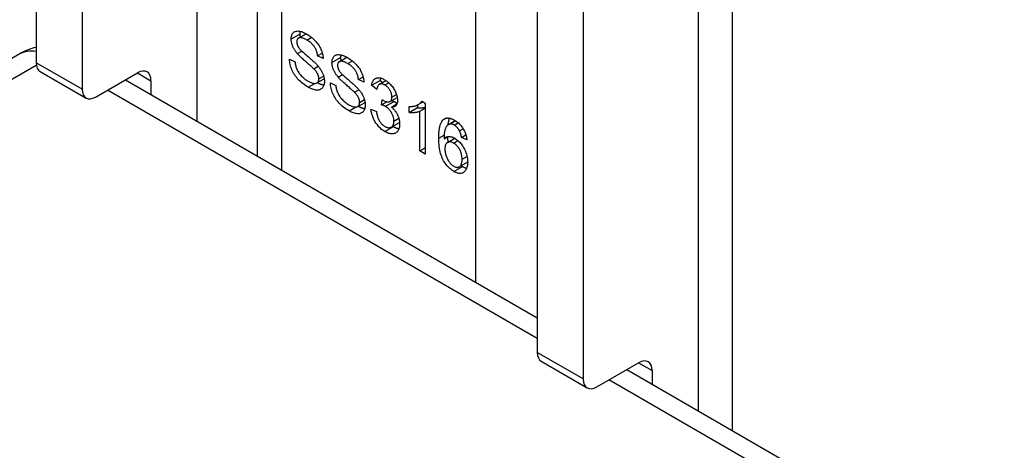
# Model space of a CAD drawing. Header units: inches. Extents: x 378.5 to 447.1, y 142.6 to 213.3.
# Tile 95 of 112: x 387.6 to 389.2, y 211.6 to 212.3. Entities that reach past the tile are written whole.
import ezdxf

# ---------------------------------------------------------------- set-up
doc = ezdxf.new("R2010")
doc.units = ezdxf.units.IN
doc.header["$MEASUREMENT"] = 0
doc.layers.add('Visible Edges(ANSI)', color=7, linetype='Continuous', lineweight=25)
doc.layers.add('Visible Tangent Edges(ANSI)', color=7, linetype='Continuous', lineweight=25)

msp = doc.modelspace()

# ---------------------------------------------------------------- linework, layer by layer
at = {"layer": 'Visible Edges(ANSI)'}
for p, q in [((387.9907, 213.0773), (387.9907, 212.0789)), ((387.6336, 212.995), (387.6336, 212.2291)), ((387.7079, 212.9521), (387.7079, 212.1862)), ((388.758, 212.7957), (388.758, 211.6359)), ((388.4433, 212.5275), (388.4433, 211.7617)), ((388.5175, 212.4847), (388.5175, 211.7188)), ((388.0575, 212.2687), (388.0699, 212.2758)), ((387.6071, 212.2432), (379.2618, 207.425)), ((388.0557, 212.2437), (388.0628, 212.2478)), ((388.0883, 212.24), (388.096, 212.2444)), ((388.0973, 212.2356), (388.0883, 212.24)), ((388.1234, 212.2307), (388.1358, 212.2378)), ((388.0431, 212.2345), (388.0519, 212.2303)), ((388.0821, 212.2194), (388.0892, 212.2235)), ((387.6401, 212.2149), (387.7143, 212.172)), ((387.7298, 212.1736), (387.7973, 212.2126)), ((388.1216, 212.2057), (388.1287, 212.2098)), ((388.1543, 212.2019), (388.1619, 212.2063)), ((387.7782, 212.2015), (388.4433, 211.8176)), ((387.8192, 212.1999), (387.8192, 212.1779)), ((388.0873, 212.1964), (388.0991, 212.2032)), ((388.109, 212.1964), (388.1178, 212.1922)), ((388.1632, 212.1976), (388.1543, 212.2019)), ((388.1755, 212.1926), (388.1894, 212.2006)), ((388.1842, 212.1858), (388.1755, 212.1926)), ((388.1883, 212.1942), (388.1987, 212.2002)), ((388.1894, 212.2006), (388.1936, 212.1973)), ((388.148, 212.1813), (388.1551, 212.1854)), ((388.2057, 212.1666), (388.217, 212.1731)), ((388.1532, 212.1583), (388.165, 212.1651)), ((388.1918, 212.1611), (388.1927, 212.1693)), ((388.1918, 212.1611), (388.2003, 212.166)), ((388.2077, 212.1574), (388.2164, 212.1625)), ((388.2361, 212.1486), (388.2361, 212.1583)), ((388.2361, 212.1486), (388.25, 212.1566)), ((388.25, 212.1611), (388.25, 212.1566)), ((388.2509, 212.1615), (388.2584, 212.1659)), ((388.2565, 212.1669), (388.2622, 212.1637)), ((388.2622, 212.1637), (388.2622, 212.0817)), ((388.1746, 212.1539), (388.1833, 212.1502)), ((388.2535, 212.1506), (388.2622, 212.1556)), ((388.2535, 212.0868), (388.2535, 212.1506)), ((388.2074, 212.1251), (388.2208, 212.1328)), ((388.2997, 212.1292), (388.3107, 212.1356)), ((388.3016, 212.13), (388.311, 212.1355)), ((388.2927, 212.1062), (388.299, 212.1099)), ((388.3176, 212.1192), (388.3234, 212.1225)), ((388.3209, 212.1086), (388.3279, 212.1127)), ((388.3295, 212.1045), (388.3209, 212.1086)), ((388.2983, 212.1003), (388.31, 212.1071)), ((388.2535, 212.0868), (388.2622, 212.0918)), ((388.2622, 212.0817), (388.2535, 212.0868)), ((388.3172, 212.0611), (388.3308, 212.0689)), ((388.4497, 211.7475), (388.5239, 211.7046)), ((388.5394, 211.7061), (388.607, 211.7451)), ((388.5879, 211.7341), (417.2646, 195.1776)), ((388.6289, 211.7325), (388.6289, 211.7104))]:
    msp.add_line(p, q, dxfattribs=at)
at = {"layer": 'Visible Edges(ANSI)', "flags": 128}
for points in [[(388.0457, 212.2673), (388.0458, 212.2688), (388.0459, 212.2702), (388.0461, 212.2716), (388.0465, 212.2728), (388.0469, 212.274), (388.0474, 212.2751), (388.048, 212.2761), (388.0488, 212.2771), (388.0496, 212.2779), (388.0505, 212.2786), (388.0514, 212.2792), (388.0525, 212.2796), (388.0537, 212.2799), (388.0549, 212.2801), (388.0562, 212.2802), (388.0576, 212.2801), (388.0591, 212.2799), (388.0607, 212.2796), (388.0622, 212.2792), (388.0638, 212.2786), (388.0655, 212.278), (388.0672, 212.2772), (388.0689, 212.2764), (388.0707, 212.2754)], [(388.071, 212.2656), (388.0697, 212.2664), (388.0683, 212.2671), (388.0671, 212.2677), (388.0659, 212.2682), (388.0647, 212.2687), (388.0637, 212.269), (388.0627, 212.2692), (388.0617, 212.2694), (388.0609, 212.2695), (388.06, 212.2695), (388.0593, 212.2694), (388.0586, 212.2692), (388.058, 212.269), (388.0574, 212.2687), (388.0569, 212.2683), (388.0564, 212.2679), (388.056, 212.2674), (388.0557, 212.2669), (388.0554, 212.2664), (388.0551, 212.2658), (388.055, 212.2651), (388.0548, 212.2644), (388.0547, 212.2636), (388.0547, 212.2628)], [(388.0601, 212.2797), (388.06, 212.2795), (388.06, 212.2794), (388.06, 212.2792), (388.0599, 212.279), (388.0599, 212.2789), (388.0599, 212.2787), (388.0599, 212.2785), (388.0598, 212.2783), (388.0598, 212.2781), (388.0598, 212.278), (388.0598, 212.2778), (388.0597, 212.2776), (388.0597, 212.2774), (388.0597, 212.2772), (388.0597, 212.277), (388.0597, 212.2769), (388.0597, 212.2767), (388.0597, 212.2765), (388.0596, 212.2763), (388.0596, 212.2761), (388.0596, 212.2759), (388.0596, 212.2757), (388.0596, 212.2755), (388.0596, 212.2753)], [(388.0596, 212.2753), (388.0596, 212.2751), (388.0596, 212.2749), (388.0596, 212.2747), (388.0596, 212.2745), (388.0596, 212.2742), (388.0597, 212.274), (388.0597, 212.2738), (388.0597, 212.2736), (388.0597, 212.2734), (388.0597, 212.2732), (388.0597, 212.273), (388.0598, 212.2728), (388.0598, 212.2726), (388.0598, 212.2723), (388.0598, 212.2721), (388.0598, 212.2719), (388.0599, 212.2717), (388.0599, 212.2715), (388.0599, 212.2713), (388.06, 212.2711), (388.06, 212.2709), (388.06, 212.2706), (388.0601, 212.2704), (388.0601, 212.2702)], [(388.0707, 212.2754), (388.0726, 212.2742), (388.0745, 212.273), (388.0763, 212.2717), (388.0781, 212.2704), (388.0798, 212.269), (388.0814, 212.2675), (388.083, 212.266), (388.0845, 212.2644), (388.086, 212.2628), (388.0874, 212.2612), (388.0887, 212.2595), (388.0899, 212.2578), (388.091, 212.256), (388.092, 212.2542), (388.093, 212.2523), (388.0938, 212.2505), (388.0946, 212.2486), (388.0952, 212.2467), (388.0958, 212.2448), (388.0963, 212.243), (388.0967, 212.2411), (388.097, 212.2393), (388.0972, 212.2374), (388.0973, 212.2356)], [(388.0557, 212.2437), (388.0549, 212.2447), (388.0541, 212.2457), (388.0534, 212.2467), (388.0526, 212.2477), (388.052, 212.2487), (388.0513, 212.2497), (388.0507, 212.2507), (388.0501, 212.2517), (388.0496, 212.2527), (388.0491, 212.2537), (388.0486, 212.2547), (388.0482, 212.2557), (388.0478, 212.2567), (388.0474, 212.2577), (388.0471, 212.2586), (388.0468, 212.2596), (388.0466, 212.2606), (388.0463, 212.2616), (388.0461, 212.2625), (388.046, 212.2635), (388.0459, 212.2644), (388.0458, 212.2654), (388.0457, 212.2663), (388.0457, 212.2673)], [(388.0547, 212.2628), (388.0547, 212.2624), (388.0547, 212.2621), (388.0548, 212.2617), (388.0548, 212.2613), (388.0548, 212.261), (388.0549, 212.2606), (388.0549, 212.2602), (388.055, 212.2599), (388.0551, 212.2595), (388.0552, 212.2591), (388.0553, 212.2588), (388.0554, 212.2584), (388.0555, 212.258), (388.0556, 212.2576), (388.0558, 212.2573), (388.0559, 212.2569), (388.0561, 212.2565), (388.0563, 212.2562), (388.0564, 212.2558), (388.0566, 212.2554), (388.0568, 212.2551), (388.057, 212.2547), (388.0572, 212.2543), (388.0575, 212.2539)], [(388.0575, 212.2539), (388.058, 212.2532), (388.0586, 212.2523), (388.0594, 212.2514), (388.0603, 212.2504), (388.0613, 212.2494), (388.0624, 212.2483), (388.0636, 212.247), (388.065, 212.2458), (388.0665, 212.2444), (388.0681, 212.243), (388.0698, 212.2415), (388.0717, 212.24), (388.0735, 212.2384), (388.0753, 212.2369), (388.0769, 212.2355), (388.0785, 212.2341), (388.08, 212.2328), (388.0813, 212.2316), (388.0826, 212.2304), (388.0837, 212.2293), (388.0848, 212.2283), (388.0858, 212.2274), (388.0866, 212.2265), (388.0874, 212.2257)], [(388.0883, 212.24), (388.0882, 212.2413), (388.088, 212.2426), (388.0878, 212.2439), (388.0875, 212.2452), (388.0871, 212.2465), (388.0868, 212.2477), (388.0863, 212.2489), (388.0858, 212.2501), (388.0853, 212.2512), (388.0847, 212.2524), (388.0841, 212.2535), (388.0834, 212.2545), (388.0827, 212.2556), (388.0819, 212.2566), (388.0811, 212.2576), (388.0802, 212.2586), (388.0792, 212.2596), (388.0782, 212.2605), (388.0772, 212.2614), (388.0761, 212.2623), (388.0749, 212.2632), (388.0737, 212.264), (388.0724, 212.2648), (388.071, 212.2656)], [(388.0821, 212.2194), (388.0816, 212.2199), (388.0809, 212.2205), (388.0802, 212.2212), (388.0794, 212.2219), (388.0785, 212.2228), (388.0775, 212.2237), (388.0764, 212.2247), (388.0752, 212.2257), (388.0739, 212.2268), (388.0725, 212.228), (388.071, 212.2293), (388.0694, 212.2307), (388.0679, 212.232), (388.0664, 212.2334), (388.0649, 212.2346), (388.0636, 212.2358), (388.0623, 212.237), (388.0611, 212.2381), (388.06, 212.2392), (388.059, 212.2402), (388.0581, 212.2412), (388.0572, 212.2421), (388.0564, 212.2429), (388.0557, 212.2437)], [(388.1116, 212.2292), (388.1117, 212.2307), (388.1118, 212.2322), (388.1121, 212.2335), (388.1124, 212.2348), (388.1128, 212.236), (388.1133, 212.2371), (388.114, 212.2381), (388.1147, 212.239), (388.1155, 212.2399), (388.1164, 212.2406), (388.1173, 212.2411), (388.1184, 212.2416), (388.1196, 212.2419), (388.1208, 212.2421), (388.1221, 212.2421), (388.1236, 212.242), (388.125, 212.2418), (388.1266, 212.2415), (388.1281, 212.2411), (388.1297, 212.2406), (388.1314, 212.2399), (388.1331, 212.2392), (388.1348, 212.2383), (388.1366, 212.2373)], [(388.126, 212.2417), (388.126, 212.2415), (388.1259, 212.2413), (388.1259, 212.2411), (388.1259, 212.241), (388.1258, 212.2408), (388.1258, 212.2406), (388.1258, 212.2405), (388.1257, 212.2403), (388.1257, 212.2401), (388.1257, 212.2399), (388.1257, 212.2397), (388.1257, 212.2395), (388.1256, 212.2394), (388.1256, 212.2392), (388.1256, 212.239), (388.1256, 212.2388), (388.1256, 212.2386), (388.1256, 212.2384), (388.1256, 212.2382), (388.1256, 212.238), (388.1255, 212.2378), (388.1255, 212.2376), (388.1255, 212.2374), (388.1255, 212.2372)], [(388.1255, 212.2372), (388.1255, 212.237), (388.1255, 212.2368), (388.1255, 212.2366), (388.1256, 212.2364), (388.1256, 212.2362), (388.1256, 212.236), (388.1256, 212.2358), (388.1256, 212.2356), (388.1256, 212.2354), (388.1256, 212.2351), (388.1256, 212.2349), (388.1257, 212.2347), (388.1257, 212.2345), (388.1257, 212.2343), (388.1257, 212.2341), (388.1258, 212.2339), (388.1258, 212.2337), (388.1258, 212.2334), (388.1259, 212.2332), (388.1259, 212.233), (388.1259, 212.2328), (388.126, 212.2326), (388.126, 212.2324), (388.126, 212.2322)], [(388.1366, 212.2373), (388.1385, 212.2362), (388.1404, 212.2349), (388.1422, 212.2337), (388.144, 212.2323), (388.1457, 212.2309), (388.1473, 212.2295), (388.1489, 212.228), (388.1505, 212.2264), (388.1519, 212.2248), (388.1533, 212.2231), (388.1546, 212.2214), (388.1558, 212.2197), (388.1569, 212.2179), (388.1579, 212.2161), (388.1589, 212.2143), (388.1597, 212.2124), (388.1605, 212.2105), (388.1612, 212.2086), (388.1617, 212.2068), (388.1622, 212.2049), (388.1626, 212.2031), (388.1629, 212.2012), (388.1631, 212.1994), (388.1632, 212.1976)], [(388.0732, 212.1894), (388.0709, 212.1909), (388.0686, 212.1923), (388.0665, 212.1938), (388.0644, 212.1954), (388.0624, 212.1969), (388.0606, 212.1986), (388.0588, 212.2003), (388.0571, 212.202), (388.0556, 212.2037), (388.0541, 212.2056), (388.0527, 212.2074), (388.0514, 212.2094), (388.0501, 212.2113), (388.049, 212.2134), (388.0479, 212.2154), (388.047, 212.2176), (388.0461, 212.2197), (388.0453, 212.2218), (388.0447, 212.224), (388.0442, 212.2261), (388.0437, 212.2282), (388.0434, 212.2303), (388.0432, 212.2324), (388.0431, 212.2345)], [(388.0519, 212.2303), (388.0521, 212.2286), (388.0523, 212.2271), (388.0526, 212.2255), (388.053, 212.2241), (388.0534, 212.2226), (388.0538, 212.2212), (388.0543, 212.2198), (388.0548, 212.2185), (388.0555, 212.2172), (388.0561, 212.2159), (388.0569, 212.2146), (388.0578, 212.2132), (388.0587, 212.2119), (388.0597, 212.2106), (388.0608, 212.2093), (388.062, 212.208), (388.0632, 212.2068), (388.0644, 212.2055), (388.0657, 212.2044), (388.0671, 212.2032), (388.0685, 212.2022), (388.0699, 212.2012), (388.0713, 212.2002), (388.0728, 212.1993)], [(388.0874, 212.2257), (388.0884, 212.2245), (388.0893, 212.2234), (388.0902, 212.2222), (388.0911, 212.2211), (388.0919, 212.22), (388.0927, 212.2188), (388.0934, 212.2177), (388.0941, 212.2166), (388.0948, 212.2155), (388.0954, 212.2143), (388.0959, 212.2132), (388.0965, 212.2121), (388.0969, 212.211), (388.0973, 212.2098), (388.0977, 212.2087), (388.0981, 212.2076), (388.0984, 212.2065), (388.0987, 212.2054), (388.0989, 212.2043), (388.0991, 212.2032), (388.0992, 212.2021), (388.0993, 212.201), (388.0994, 212.1999), (388.0994, 212.1988)], [(388.1216, 212.2057), (388.1208, 212.2067), (388.12, 212.2077), (388.1193, 212.2087), (388.1186, 212.2097), (388.1179, 212.2107), (388.1172, 212.2117), (388.1166, 212.2127), (388.116, 212.2136), (388.1155, 212.2146), (388.115, 212.2156), (388.1145, 212.2166), (388.1141, 212.2176), (388.1137, 212.2186), (388.1133, 212.2196), (388.113, 212.2206), (388.1127, 212.2216), (388.1125, 212.2225), (388.1122, 212.2235), (388.1121, 212.2245), (388.1119, 212.2254), (388.1118, 212.2264), (388.1117, 212.2273), (388.1116, 212.2283), (388.1116, 212.2292)], [(388.137, 212.2276), (388.1356, 212.2284), (388.1342, 212.2291), (388.133, 212.2297), (388.1318, 212.2302), (388.1307, 212.2306), (388.1296, 212.2309), (388.1286, 212.2312), (388.1276, 212.2314), (388.1268, 212.2314), (388.126, 212.2314), (388.1252, 212.2313), (388.1245, 212.2311), (388.1239, 212.2309), (388.1233, 212.2306), (388.1228, 212.2302), (388.1224, 212.2298), (388.122, 212.2294), (388.1216, 212.2289), (388.1213, 212.2283), (388.1211, 212.2277), (388.1209, 212.227), (388.1207, 212.2263), (388.1206, 212.2256), (388.1206, 212.2248)], [(388.1206, 212.2248), (388.1206, 212.2244), (388.1206, 212.224), (388.1207, 212.2236), (388.1207, 212.2233), (388.1207, 212.2229), (388.1208, 212.2225), (388.1209, 212.2222), (388.1209, 212.2218), (388.121, 212.2214), (388.1211, 212.2211), (388.1212, 212.2207), (388.1213, 212.2203), (388.1214, 212.22), (388.1216, 212.2196), (388.1217, 212.2192), (388.1218, 212.2188), (388.122, 212.2185), (388.1222, 212.2181), (388.1223, 212.2177), (388.1225, 212.2174), (388.1227, 212.217), (388.1229, 212.2166), (388.1231, 212.2163), (388.1234, 212.2159)], [(388.1543, 212.2019), (388.1541, 212.2033), (388.1539, 212.2046), (388.1537, 212.2059), (388.1534, 212.2072), (388.1531, 212.2084), (388.1527, 212.2096), (388.1522, 212.2108), (388.1518, 212.212), (388.1512, 212.2132), (388.1507, 212.2143), (388.15, 212.2154), (388.1493, 212.2165), (388.1486, 212.2175), (388.1478, 212.2186), (388.147, 212.2196), (388.1461, 212.2205), (388.1452, 212.2215), (388.1441, 212.2224), (388.1431, 212.2234), (388.142, 212.2243), (388.1408, 212.2251), (388.1396, 212.226), (388.1383, 212.2268), (388.137, 212.2276)], [(388.0904, 212.2031), (388.0904, 212.2037), (388.0903, 212.2044), (388.0903, 212.205), (388.0902, 212.2057), (388.0901, 212.2063), (388.0899, 212.207), (388.0897, 212.2076), (388.0895, 212.2083), (388.0893, 212.2089), (388.0891, 212.2096), (388.0888, 212.2102), (388.0885, 212.2109), (388.0881, 212.2116), (388.0878, 212.2122), (388.0874, 212.2129), (388.0869, 212.2136), (388.0864, 212.2143), (388.0859, 212.215), (388.0854, 212.2157), (388.0848, 212.2164), (388.0842, 212.2171), (388.0835, 212.2179), (388.0828, 212.2186), (388.0821, 212.2194)], [(388.148, 212.1813), (388.1475, 212.1818), (388.1469, 212.1825), (388.1461, 212.1831), (388.1453, 212.1839), (388.1444, 212.1847), (388.1434, 212.1856), (388.1423, 212.1866), (388.1411, 212.1877), (388.1398, 212.1888), (388.1384, 212.19), (388.1369, 212.1913), (388.1354, 212.1926), (388.1338, 212.194), (388.1323, 212.1953), (388.1308, 212.1966), (388.1295, 212.1978), (388.1282, 212.199), (388.127, 212.2001), (388.1259, 212.2011), (388.1249, 212.2021), (388.124, 212.2031), (388.1231, 212.204), (388.1223, 212.2049), (388.1216, 212.2057)], [(388.1234, 212.2159), (388.1239, 212.2151), (388.1245, 212.2143), (388.1253, 212.2134), (388.1262, 212.2124), (388.1272, 212.2113), (388.1283, 212.2102), (388.1295, 212.209), (388.1309, 212.2077), (388.1324, 212.2064), (388.134, 212.205), (388.1357, 212.2035), (388.1376, 212.2019), (388.1394, 212.2003), (388.1412, 212.1988), (388.1428, 212.1974), (388.1444, 212.196), (388.1459, 212.1948), (388.1472, 212.1935), (388.1485, 212.1924), (388.1496, 212.1913), (388.1507, 212.1903), (388.1517, 212.1893), (388.1525, 212.1884), (388.1533, 212.1876)], [(388.1755, 212.1926), (388.1758, 212.1941), (388.1761, 212.1954), (388.1765, 212.1967), (388.177, 212.1979), (388.1775, 212.199), (388.1781, 212.2), (388.1787, 212.2009), (388.1794, 212.2017), (388.1802, 212.2024), (388.181, 212.2031), (388.1818, 212.2036), (388.1827, 212.204), (388.1837, 212.2043), (388.1847, 212.2046), (388.1857, 212.2047), (388.1868, 212.2047), (388.1879, 212.2047), (388.1891, 212.2045), (388.1903, 212.2043), (388.1915, 212.2039), (388.1927, 212.2034), (388.1941, 212.2029), (388.1954, 212.2022), (388.1968, 212.2014)], [(388.1903, 212.2042), (388.1902, 212.2041), (388.1902, 212.204), (388.1902, 212.2038), (388.1901, 212.2037), (388.1901, 212.2035), (388.19, 212.2034), (388.19, 212.2033), (388.19, 212.2031), (388.1899, 212.203), (388.1899, 212.2028), (388.1898, 212.2027), (388.1898, 212.2025), (388.1898, 212.2024), (388.1897, 212.2022), (388.1897, 212.2021), (388.1897, 212.2019), (388.1896, 212.2017), (388.1896, 212.2016), (388.1896, 212.2014), (388.1895, 212.2013), (388.1895, 212.2011), (388.1895, 212.2009), (388.1894, 212.2008), (388.1894, 212.2006)], [(388.0728, 212.1993), (388.0741, 212.1986), (388.0754, 212.198), (388.0766, 212.1974), (388.0779, 212.1969), (388.079, 212.1965), (388.0801, 212.1961), (388.0812, 212.1959), (388.0823, 212.1957), (388.0833, 212.1956), (388.0842, 212.1956), (388.0851, 212.1957), (388.0859, 212.1958), (388.0866, 212.196), (388.0873, 212.1964), (388.0879, 212.1967), (388.0884, 212.1972), (388.0889, 212.1978), (388.0893, 212.1984), (388.0896, 212.199), (388.0899, 212.1997), (388.0901, 212.2005), (388.0903, 212.2013), (388.0904, 212.2021), (388.0904, 212.2031)], [(388.0994, 212.1988), (388.0993, 212.1972), (388.0992, 212.1957), (388.0989, 212.1943), (388.0986, 212.1929), (388.0981, 212.1917), (388.0976, 212.1905), (388.0969, 212.1894), (388.0962, 212.1884), (388.0953, 212.1875), (388.0944, 212.1867), (388.0933, 212.1861), (388.0922, 212.1855), (388.091, 212.1852), (388.0897, 212.1849), (388.0883, 212.1848), (388.0869, 212.1848), (388.0853, 212.1849), (388.0837, 212.1852), (388.0821, 212.1856), (388.0804, 212.1861), (388.0787, 212.1867), (388.0769, 212.1875), (388.0751, 212.1884), (388.0732, 212.1894)], [(388.0882, 212.1969), (388.0887, 212.1966), (388.0891, 212.1964), (388.0896, 212.1962), (388.0901, 212.1959), (388.0905, 212.1957), (388.091, 212.1955), (388.0914, 212.1953), (388.0919, 212.1951), (388.0923, 212.1949), (388.0927, 212.1947), (388.0932, 212.1946), (388.0936, 212.1944), (388.0941, 212.1942), (388.0945, 212.1941), (388.0949, 212.1939), (388.0953, 212.1938), (388.0958, 212.1937), (388.0962, 212.1936), (388.0966, 212.1935), (388.097, 212.1934), (388.0974, 212.1933), (388.0978, 212.1932), (388.0982, 212.1931), (388.0986, 212.193)], [(388.1392, 212.1514), (388.1368, 212.1528), (388.1345, 212.1543), (388.1324, 212.1558), (388.1303, 212.1573), (388.1283, 212.1589), (388.1265, 212.1605), (388.1247, 212.1622), (388.123, 212.1639), (388.1215, 212.1657), (388.12, 212.1675), (388.1186, 212.1694), (388.1173, 212.1713), (388.116, 212.1733), (388.1149, 212.1753), (388.1139, 212.1774), (388.1129, 212.1795), (388.112, 212.1816), (388.1113, 212.1838), (388.1106, 212.1859), (388.1101, 212.188), (388.1096, 212.1901), (388.1093, 212.1923), (388.1091, 212.1943), (388.109, 212.1964)], [(388.1178, 212.1922), (388.118, 212.1906), (388.1182, 212.189), (388.1185, 212.1875), (388.1189, 212.186), (388.1193, 212.1845), (388.1197, 212.1831), (388.1202, 212.1818), (388.1208, 212.1804), (388.1214, 212.1791), (388.1221, 212.1778), (388.1228, 212.1765), (388.1237, 212.1752), (388.1246, 212.1739), (388.1256, 212.1726), (388.1267, 212.1713), (388.1279, 212.17), (388.1291, 212.1687), (388.1304, 212.1675), (388.1317, 212.1663), (388.133, 212.1652), (388.1344, 212.1641), (388.1358, 212.1631), (388.1372, 212.1622), (388.1387, 212.1613)], [(388.1969, 212.1931), (388.1961, 212.1936), (388.1953, 212.194), (388.1945, 212.1943), (388.1937, 212.1946), (388.193, 212.1948), (388.1923, 212.1949), (388.1916, 212.195), (388.1909, 212.195), (388.1903, 212.1949), (388.1897, 212.1948), (388.1891, 212.1946), (388.1885, 212.1943), (388.188, 212.194), (388.1874, 212.1936), (388.187, 212.1932), (388.1865, 212.1926), (388.1861, 212.192), (388.1857, 212.1913), (388.1854, 212.1906), (388.1851, 212.1898), (388.1848, 212.1889), (388.1846, 212.1879), (388.1843, 212.1869), (388.1842, 212.1858)], [(388.1968, 212.2014), (388.1982, 212.2006), (388.1996, 212.1996), (388.201, 212.1986), (388.2023, 212.1975), (388.2036, 212.1964), (388.2049, 212.1951), (388.2062, 212.1938), (388.2074, 212.1924), (388.2086, 212.191), (388.2097, 212.1896), (388.2108, 212.1881), (388.2117, 212.1866), (388.2126, 212.185), (388.2134, 212.1835), (388.2142, 212.1819), (388.2149, 212.1803), (388.2155, 212.1787), (388.216, 212.1772), (388.2165, 212.1756), (388.2168, 212.1741), (388.2171, 212.1726), (388.2173, 212.1712), (388.2174, 212.1697), (388.2175, 212.1683)], [(388.2085, 212.1737), (388.2085, 212.1746), (388.2084, 212.1755), (388.2083, 212.1765), (388.2082, 212.1774), (388.208, 212.1783), (388.2077, 212.1792), (388.2074, 212.1801), (388.2071, 212.1811), (388.2067, 212.182), (388.2063, 212.1829), (388.2058, 212.1838), (388.2053, 212.1847), (388.2047, 212.1856), (388.2042, 212.1865), (388.2036, 212.1873), (388.2029, 212.1881), (388.2023, 212.1888), (388.2016, 212.1896), (388.2009, 212.1902), (388.2001, 212.1909), (388.1994, 212.1915), (388.1986, 212.1921), (388.1978, 212.1926), (388.1969, 212.1931)], [(388.1563, 212.165), (388.1563, 212.1657), (388.1562, 212.1663), (388.1562, 212.1669), (388.1561, 212.1676), (388.156, 212.1682), (388.1558, 212.1689), (388.1557, 212.1695), (388.1555, 212.1702), (388.1552, 212.1709), (388.155, 212.1715), (388.1547, 212.1722), (388.1544, 212.1728), (388.1541, 212.1735), (388.1537, 212.1742), (388.1533, 212.1749), (388.1528, 212.1755), (388.1523, 212.1762), (388.1518, 212.1769), (388.1513, 212.1777), (388.1507, 212.1784), (388.1501, 212.1791), (388.1494, 212.1798), (388.1487, 212.1806), (388.148, 212.1813)], [(388.1533, 212.1876), (388.1543, 212.1865), (388.1552, 212.1853), (388.1562, 212.1842), (388.157, 212.1831), (388.1578, 212.1819), (388.1586, 212.1808), (388.1594, 212.1797), (388.1601, 212.1785), (388.1607, 212.1774), (388.1613, 212.1763), (388.1619, 212.1751), (388.1624, 212.174), (388.1628, 212.1729), (388.1633, 212.1718), (388.1636, 212.1707), (388.164, 212.1695), (388.1643, 212.1684), (388.1646, 212.1673), (388.1648, 212.1662), (388.165, 212.1651), (388.1651, 212.164), (388.1652, 212.1629), (388.1653, 212.1618), (388.1653, 212.1607)], [(388.1941, 212.1684), (388.195, 212.1679), (388.1959, 212.1674), (388.1968, 212.1671), (388.1977, 212.1667), (388.1985, 212.1664), (388.1994, 212.1662), (388.2002, 212.166), (388.201, 212.1659), (388.2018, 212.1658), (388.2026, 212.1658), (388.2033, 212.1659), (388.2041, 212.166), (388.2048, 212.1662), (388.2054, 212.1664), (388.206, 212.1668), (388.2065, 212.1672), (388.207, 212.1677), (388.2074, 212.1683), (388.2078, 212.169), (388.208, 212.1698), (388.2082, 212.1706), (388.2084, 212.1716), (388.2085, 212.1726), (388.2085, 212.1737)], [(388.1387, 212.1613), (388.14, 212.1605), (388.1413, 212.1599), (388.1426, 212.1593), (388.1438, 212.1588), (388.1449, 212.1584), (388.1461, 212.1581), (388.1471, 212.1578), (388.1482, 212.1577), (388.1492, 212.1576), (388.1501, 212.1575), (388.151, 212.1576), (388.1518, 212.1578), (388.1525, 212.158), (388.1532, 212.1583), (388.1538, 212.1587), (388.1543, 212.1592), (388.1548, 212.1597), (388.1552, 212.1603), (388.1555, 212.1609), (388.1558, 212.1617), (388.156, 212.1624), (388.1562, 212.1632), (388.1563, 212.1641), (388.1563, 212.165)], [(388.1653, 212.1607), (388.1653, 212.1592), (388.1651, 212.1576), (388.1648, 212.1562), (388.1645, 212.1549), (388.164, 212.1536), (388.1635, 212.1524), (388.1628, 212.1513), (388.1621, 212.1503), (388.1612, 212.1494), (388.1603, 212.1486), (388.1592, 212.148), (388.1581, 212.1475), (388.1569, 212.1471), (388.1556, 212.1468), (388.1542, 212.1467), (388.1528, 212.1467), (388.1512, 212.1469), (388.1496, 212.1471), (388.148, 212.1475), (388.1463, 212.148), (388.1446, 212.1487), (388.1428, 212.1495), (388.141, 212.1504), (388.1392, 212.1514)], [(388.1541, 212.1588), (388.1546, 212.1586), (388.155, 212.1583), (388.1555, 212.1581), (388.156, 212.1579), (388.1564, 212.1577), (388.1569, 212.1574), (388.1573, 212.1572), (388.1578, 212.157), (388.1582, 212.1569), (388.1587, 212.1567), (388.1591, 212.1565), (388.1595, 212.1563), (388.16, 212.1562), (388.1604, 212.156), (388.1608, 212.1559), (388.1612, 212.1558), (388.1617, 212.1556), (388.1621, 212.1555), (388.1625, 212.1554), (388.1629, 212.1553), (388.1633, 212.1552), (388.1637, 212.1551), (388.1641, 212.1551), (388.1645, 212.155)], [(388.1979, 212.1587), (388.1977, 212.1588), (388.1974, 212.1589), (388.1972, 212.159), (388.197, 212.1592), (388.1968, 212.1593), (388.1966, 212.1594), (388.1963, 212.1595), (388.1961, 212.1596), (388.1959, 212.1597), (388.1956, 212.1598), (388.1954, 212.1599), (388.1951, 212.16), (388.1949, 212.1601), (388.1946, 212.1602), (388.1943, 212.1603), (388.1941, 212.1604), (388.1938, 212.1605), (388.1935, 212.1606), (388.1932, 212.1607), (388.193, 212.1607), (388.1927, 212.1608), (388.1924, 212.1609), (388.1921, 212.161), (388.1918, 212.1611)], [(388.1927, 212.1693), (388.1928, 212.1693), (388.1928, 212.1692), (388.1929, 212.1692), (388.193, 212.1691), (388.193, 212.1691), (388.1931, 212.169), (388.1932, 212.169), (388.1932, 212.1689), (388.1933, 212.1689), (388.1934, 212.1689), (388.1934, 212.1688), (388.1935, 212.1688), (388.1935, 212.1687), (388.1936, 212.1687), (388.1937, 212.1687), (388.1937, 212.1686), (388.1938, 212.1686), (388.1938, 212.1686), (388.1939, 212.1685), (388.1939, 212.1685), (388.194, 212.1685), (388.194, 212.1685), (388.194, 212.1684), (388.1941, 212.1684)], [(388.2117, 212.1348), (388.2117, 212.136), (388.2116, 212.1371), (388.2115, 212.1383), (388.2113, 212.1394), (388.211, 212.1406), (388.2107, 212.1417), (388.2104, 212.1428), (388.21, 212.144), (388.2095, 212.1451), (388.209, 212.1462), (388.2084, 212.1473), (388.2078, 212.1485), (388.2071, 212.1496), (388.2064, 212.1506), (388.2057, 212.1516), (388.205, 212.1526), (388.2042, 212.1535), (388.2034, 212.1544), (388.2025, 212.1552), (388.2016, 212.156), (388.2007, 212.1567), (388.1998, 212.1574), (388.1988, 212.1581), (388.1979, 212.1587)], [(388.2175, 212.1683), (388.2175, 212.1675), (388.2174, 212.1666), (388.2173, 212.1658), (388.2172, 212.1651), (388.217, 212.1643), (388.2169, 212.1636), (388.2166, 212.163), (388.2164, 212.1623), (388.2161, 212.1617), (388.2158, 212.1612), (388.2154, 212.1606), (388.215, 212.1601), (388.2146, 212.1596), (388.2141, 212.1592), (388.2136, 212.1588), (388.2131, 212.1585), (388.2126, 212.1582), (388.212, 212.158), (388.2113, 212.1578), (388.2107, 212.1576), (388.21, 212.1575), (388.2093, 212.1574), (388.2085, 212.1574), (388.2077, 212.1574)], [(388.2077, 212.1574), (388.2087, 212.1565), (388.2097, 212.1556), (388.2107, 212.1546), (388.2116, 212.1537), (388.2125, 212.1526), (388.2133, 212.1516), (388.2141, 212.1506), (388.2149, 212.1495), (388.2156, 212.1484), (388.2162, 212.1472), (388.2169, 212.146), (388.2175, 212.1448), (388.218, 212.1436), (388.2185, 212.1424), (388.219, 212.1412), (388.2194, 212.1399), (388.2197, 212.1387), (388.2201, 212.1374), (388.2203, 212.1362), (388.2205, 212.1349), (388.2207, 212.1336), (388.2208, 212.1323), (388.2209, 212.131), (388.2209, 212.1297)], [(388.2086, 212.1682), (388.2087, 212.1682), (388.2089, 212.1681), (388.209, 212.168), (388.2092, 212.168), (388.2093, 212.1679), (388.2094, 212.1679), (388.2096, 212.1678), (388.2097, 212.1677), (388.2099, 212.1677), (388.21, 212.1676), (388.2101, 212.1676), (388.2103, 212.1675), (388.2104, 212.1674), (388.2105, 212.1674), (388.2107, 212.1673), (388.2108, 212.1673), (388.2109, 212.1672), (388.211, 212.1671), (388.2112, 212.1671), (388.2113, 212.167), (388.2114, 212.1669), (388.2115, 212.1669), (388.2117, 212.1668), (388.2118, 212.1667)], [(388.2118, 212.1667), (388.212, 212.1666), (388.2122, 212.1665), (388.2124, 212.1663), (388.2126, 212.1662), (388.2129, 212.1661), (388.2131, 212.1659), (388.2133, 212.1658), (388.2135, 212.1656), (388.2137, 212.1655), (388.2139, 212.1653), (388.2141, 212.1652), (388.2143, 212.165), (388.2145, 212.1649), (388.2147, 212.1647), (388.2149, 212.1646), (388.2151, 212.1644), (388.2153, 212.1642), (388.2155, 212.1641), (388.2157, 212.1639), (388.2159, 212.1637), (388.2161, 212.1636), (388.2163, 212.1634), (388.2165, 212.1632), (388.2167, 212.163)], [(388.2361, 212.1583), (388.2373, 212.1582), (388.2385, 212.1582), (388.2396, 212.1583), (388.2408, 212.1584), (388.2419, 212.1585), (388.2429, 212.1587), (388.244, 212.1589), (388.245, 212.1591), (388.246, 212.1594), (388.247, 212.1597), (388.2479, 212.1601), (388.2488, 212.1605), (388.2497, 212.1609), (388.2506, 212.1613), (388.2514, 212.1618), (388.2521, 212.1623), (388.2528, 212.1628), (388.2535, 212.1633), (388.2541, 212.1639), (388.2547, 212.1645), (388.2552, 212.165), (388.2557, 212.1657), (388.2561, 212.1663), (388.2565, 212.1669)], [(388.25, 212.1566), (388.2505, 212.1565), (388.2509, 212.1565), (388.2514, 212.1564), (388.2519, 212.1564), (388.2523, 212.1563), (388.2528, 212.1563), (388.2533, 212.1563), (388.2538, 212.1563), (388.2543, 212.1563), (388.2548, 212.1563), (388.2553, 212.1563), (388.2558, 212.1563), (388.2563, 212.1563), (388.2568, 212.1563), (388.2574, 212.1564), (388.2579, 212.1564), (388.2585, 212.1564), (388.259, 212.1565), (388.2596, 212.1565), (388.2601, 212.1566), (388.2606, 212.1567), (388.2611, 212.1568), (388.2617, 212.1568), (388.2622, 212.1569)], [(388.1971, 212.1179), (388.1956, 212.1189), (388.1941, 212.1199), (388.1926, 212.1209), (388.1912, 212.122), (388.1899, 212.1232), (388.1886, 212.1245), (388.1873, 212.1258), (388.1861, 212.1271), (388.1849, 212.1286), (388.1838, 212.1301), (388.1827, 212.1316), (388.1816, 212.1333), (388.1806, 212.1349), (388.1797, 212.1366), (388.1789, 212.1383), (388.1781, 212.14), (388.1774, 212.1417), (388.1768, 212.1434), (388.1763, 212.1451), (388.1758, 212.1469), (388.1754, 212.1486), (388.1751, 212.1504), (388.1748, 212.1522), (388.1746, 212.1539)], [(388.1833, 212.1502), (388.1836, 212.1487), (388.1839, 212.1472), (388.1842, 212.1458), (388.1845, 212.1444), (388.1849, 212.143), (388.1853, 212.1417), (388.1858, 212.1405), (388.1862, 212.1393), (388.1867, 212.1381), (388.1873, 212.137), (388.1878, 212.136), (388.1884, 212.135), (388.189, 212.134), (388.1896, 212.1331), (388.1903, 212.1323), (388.191, 212.1314), (388.1917, 212.1306), (388.1924, 212.1299), (388.1931, 212.1292), (388.1939, 212.1285), (388.1947, 212.1278), (388.1955, 212.1273), (388.1963, 212.1267), (388.1972, 212.1262)], [(388.2535, 212.1506), (388.2529, 212.1503), (388.2524, 212.1501), (388.2518, 212.1499), (388.2512, 212.1496), (388.2505, 212.1494), (388.2499, 212.1493), (388.2492, 212.1491), (388.2484, 212.1489), (388.2477, 212.1488), (388.2469, 212.1487), (388.2461, 212.1486), (388.2453, 212.1485), (388.2444, 212.1484), (388.2436, 212.1483), (388.2428, 212.1483), (388.242, 212.1483), (388.2412, 212.1482), (388.2404, 212.1482), (388.2397, 212.1482), (388.2389, 212.1483), (388.2382, 212.1483), (388.2375, 212.1484), (388.2368, 212.1485), (388.2361, 212.1486)], [(388.2209, 212.1297), (388.2209, 212.128), (388.2207, 212.1263), (388.2205, 212.1248), (388.2202, 212.1234), (388.2197, 212.1221), (388.2192, 212.1208), (388.2186, 212.1197), (388.2179, 212.1187), (388.2171, 212.1177), (388.2162, 212.1169), (388.2152, 212.1162), (388.2142, 212.1155), (388.213, 212.115), (388.2118, 212.1146), (388.2106, 212.1143), (388.2093, 212.1142), (388.2079, 212.1142), (388.2065, 212.1144), (388.2051, 212.1146), (388.2036, 212.115), (388.202, 212.1156), (388.2004, 212.1162), (388.1988, 212.117), (388.1971, 212.1179)], [(388.1972, 212.1262), (388.1982, 212.1256), (388.1991, 212.1252), (388.2001, 212.1248), (388.201, 212.1245), (388.2019, 212.1243), (388.2028, 212.1241), (388.2037, 212.1241), (388.2045, 212.1241), (388.2053, 212.1243), (388.206, 212.1245), (388.2068, 212.1247), (388.2075, 212.1251), (388.2082, 212.1256), (388.2088, 212.1261), (388.2093, 212.1267), (388.2098, 212.1273), (388.2103, 212.128), (388.2107, 212.1288), (388.211, 212.1296), (388.2112, 212.1305), (388.2114, 212.1315), (388.2116, 212.1326), (388.2117, 212.1337), (388.2117, 212.1348)], [(388.21, 212.1266), (388.2101, 212.1265), (388.2101, 212.1265), (388.2101, 212.1265), (388.2102, 212.1265), (388.2102, 212.1264), (388.2103, 212.1264), (388.2103, 212.1264), (388.2103, 212.1264), (388.2104, 212.1263), (388.2104, 212.1263), (388.2105, 212.1263), (388.2105, 212.1263), (388.2106, 212.1262), (388.2106, 212.1262), (388.2106, 212.1262), (388.2107, 212.1262), (388.2107, 212.1261), (388.2108, 212.1261), (388.2108, 212.1261), (388.2109, 212.1261), (388.2109, 212.126), (388.2109, 212.126), (388.211, 212.126), (388.211, 212.126)], [(388.211, 212.126), (388.2114, 212.1257), (388.2118, 212.1255), (388.2122, 212.1253), (388.2126, 212.1251), (388.213, 212.1249), (388.2134, 212.1247), (388.2138, 212.1245), (388.2142, 212.1243), (388.2145, 212.1242), (388.2149, 212.124), (388.2153, 212.1239), (388.2157, 212.1237), (388.216, 212.1236), (388.2164, 212.1234), (388.2167, 212.1233), (388.2171, 212.1232), (388.2175, 212.1231), (388.2178, 212.123), (388.2182, 212.1229), (388.2185, 212.1228), (388.2189, 212.1227), (388.2192, 212.1226), (388.2196, 212.1225), (388.2199, 212.1225)], [(388.284, 212.1073), (388.284, 212.1093), (388.2841, 212.1111), (388.2842, 212.113), (388.2842, 212.1147), (388.2844, 212.1164), (388.2845, 212.1181), (388.2847, 212.1196), (388.2849, 212.1212), (388.2851, 212.1226), (388.2854, 212.124), (388.2856, 212.1254), (388.2859, 212.1267), (388.2863, 212.1279), (388.2866, 212.129), (388.287, 212.1301), (388.2874, 212.1312), (388.2878, 212.1322), (388.2883, 212.1331), (388.2888, 212.1339), (388.2893, 212.1347), (388.2899, 212.1355), (388.2904, 212.1362), (388.291, 212.1368), (388.2916, 212.1373)], [(388.2916, 212.1373), (388.2922, 212.1378), (388.2928, 212.1382), (388.2933, 212.1385), (388.294, 212.1389), (388.2946, 212.1391), (388.2952, 212.1394), (388.2959, 212.1396), (388.2965, 212.1397), (388.2972, 212.1398), (388.2979, 212.1399), (388.2986, 212.1399), (388.2994, 212.1399), (388.3001, 212.1398), (388.3009, 212.1397), (388.3017, 212.1396), (388.3025, 212.1394), (388.3033, 212.1392), (388.3041, 212.1389), (388.3049, 212.1386), (388.3058, 212.1382), (388.3067, 212.1378), (388.3076, 212.1374), (388.3085, 212.1369), (388.3094, 212.1364)], [(388.3016, 212.13), (388.3009, 212.1298), (388.3003, 212.1296), (388.2997, 212.1292), (388.2991, 212.1289), (388.2985, 212.1284), (388.2979, 212.1279), (388.2974, 212.1274), (388.2969, 212.1267), (388.2964, 212.1261), (388.296, 212.1253), (388.2955, 212.1245), (388.2951, 212.1237), (388.2948, 212.1228), (388.2944, 212.1217), (388.2941, 212.1206), (388.2938, 212.1194), (388.2936, 212.1181), (388.2933, 212.1167), (388.2931, 212.1152), (388.293, 212.1136), (388.2929, 212.1119), (388.2928, 212.1101), (388.2927, 212.1082), (388.2927, 212.1062)], [(388.3015, 212.1396), (388.3013, 212.1392), (388.3012, 212.1389), (388.301, 212.1385), (388.3009, 212.1381), (388.3008, 212.1377), (388.3006, 212.1373), (388.3005, 212.1369), (388.3003, 212.1365), (388.3002, 212.136), (388.3001, 212.1356), (388.3, 212.1351), (388.2999, 212.1347), (388.2997, 212.1342), (388.2996, 212.1338), (388.2995, 212.1333), (388.2994, 212.1328), (388.2993, 212.1323), (388.2992, 212.1318), (388.2991, 212.1313), (388.299, 212.1308), (388.299, 212.1302), (388.2989, 212.1297), (388.2988, 212.1292), (388.2987, 212.1286)], [(388.3089, 212.1285), (388.3085, 212.1287), (388.3082, 212.1289), (388.3079, 212.1291), (388.3075, 212.1292), (388.3072, 212.1294), (388.3069, 212.1295), (388.3065, 212.1296), (388.3062, 212.1297), (388.3059, 212.1298), (388.3056, 212.1299), (388.3053, 212.13), (388.305, 212.1301), (388.3047, 212.1301), (388.3044, 212.1302), (388.3041, 212.1302), (388.3038, 212.1303), (388.3035, 212.1303), (388.3032, 212.1303), (388.303, 212.1303), (388.3027, 212.1302), (388.3024, 212.1302), (388.3021, 212.1302), (388.3019, 212.1301), (388.3016, 212.13)], [(388.3176, 212.1192), (388.3173, 212.1197), (388.317, 212.1202), (388.3167, 212.1207), (388.3164, 212.1212), (388.3161, 212.1217), (388.3157, 212.1221), (388.3154, 212.1226), (388.3151, 212.123), (388.3147, 212.1235), (388.3144, 212.1239), (388.314, 212.1243), (388.3136, 212.1247), (388.3133, 212.1251), (388.3129, 212.1254), (388.3125, 212.1258), (388.3121, 212.1261), (388.3118, 212.1265), (388.3114, 212.1268), (388.311, 212.1271), (388.3106, 212.1274), (388.3101, 212.1277), (388.3097, 212.128), (388.3093, 212.1283), (388.3089, 212.1285)], [(388.3094, 212.1364), (388.3108, 212.1356), (388.3121, 212.1347), (388.3134, 212.1338), (388.3147, 212.1328), (388.3159, 212.1318), (388.317, 212.1307), (388.3181, 212.1295), (388.3192, 212.1284), (388.3203, 212.1271), (388.3212, 212.1258), (388.3222, 212.1245), (388.3231, 212.1231), (388.324, 212.1217), (388.3248, 212.1202), (388.3255, 212.1187), (388.3262, 212.1173), (388.3268, 212.1157), (388.3274, 212.1142), (388.3279, 212.1126), (388.3283, 212.111), (388.3287, 212.1094), (388.329, 212.1078), (388.3293, 212.1061), (388.3295, 212.1045)], [(388.2927, 212.1062), (388.2932, 212.1068), (388.2937, 212.1073), (388.2943, 212.1078), (388.2949, 212.1083), (388.2955, 212.1087), (388.2961, 212.109), (388.2968, 212.1093), (388.2975, 212.1095), (388.2981, 212.1097), (388.2989, 212.1099), (388.2996, 212.1099), (388.3003, 212.11), (388.3011, 212.11), (388.3019, 212.1099), (388.3026, 212.1098), (388.3034, 212.1097), (388.3042, 212.1095), (388.305, 212.1093), (388.3058, 212.109), (388.3066, 212.1088), (388.3074, 212.1084), (388.3082, 212.108), (388.309, 212.1076), (388.3098, 212.1072)], [(388.2981, 212.1093), (388.2981, 212.109), (388.2981, 212.1086), (388.2982, 212.1082), (388.2982, 212.1078), (388.2982, 212.1075), (388.2982, 212.1071), (388.2983, 212.1067), (388.2983, 212.1064), (388.2983, 212.106), (388.2983, 212.1056), (388.2984, 212.1053), (388.2984, 212.1049), (388.2984, 212.1046), (388.2985, 212.1042), (388.2985, 212.1038), (388.2986, 212.1035), (388.2986, 212.1031), (388.2986, 212.1028), (388.2987, 212.1024), (388.2987, 212.1021), (388.2988, 212.1017), (388.2988, 212.1014), (388.2989, 212.101), (388.2989, 212.1007)], [(388.3209, 212.1086), (388.3208, 212.1092), (388.3207, 212.1097), (388.3206, 212.1102), (388.3205, 212.1108), (388.3204, 212.1113), (388.3202, 212.1118), (388.3201, 212.1123), (388.32, 212.1127), (388.3199, 212.1132), (388.3198, 212.1137), (388.3196, 212.1141), (388.3195, 212.1146), (388.3193, 212.115), (388.3192, 212.1154), (388.3191, 212.1158), (388.3189, 212.1162), (388.3188, 212.1166), (388.3186, 212.117), (388.3184, 212.1174), (388.3183, 212.1178), (388.3181, 212.1181), (388.318, 212.1185), (388.3178, 212.1188), (388.3176, 212.1192)], [(388.3086, 212.0536), (388.3068, 212.0546), (388.3051, 212.0558), (388.3034, 212.0571), (388.3018, 212.0585), (388.3002, 212.06), (388.2987, 212.0616), (388.2973, 212.0632), (388.2959, 212.065), (388.2946, 212.0668), (388.2933, 212.0688), (388.292, 212.0709), (388.2909, 212.073), (388.2898, 212.0752), (388.2888, 212.0776), (388.2879, 212.0801), (388.2871, 212.0827), (388.2864, 212.0854), (388.2857, 212.0882), (388.2852, 212.0911), (388.2848, 212.0941), (388.2845, 212.0972), (388.2842, 212.1005), (388.2841, 212.1039), (388.284, 212.1073)], [(388.3081, 212.0994), (388.3071, 212.0999), (388.3062, 212.1003), (388.3052, 212.1007), (388.3044, 212.101), (388.3035, 212.1012), (388.3026, 212.1013), (388.3018, 212.1013), (388.301, 212.1013), (388.3003, 212.1011), (388.2995, 212.1009), (388.2988, 212.1006), (388.2981, 212.1002), (388.2974, 212.0998), (388.2968, 212.0992), (388.2963, 212.0986), (388.2958, 212.0979), (388.2954, 212.0972), (388.295, 212.0964), (388.2947, 212.0955), (388.2945, 212.0945), (388.2943, 212.0934), (388.2941, 212.0923), (388.294, 212.0911), (388.294, 212.0898)], [(388.3218, 212.0732), (388.3218, 212.0746), (388.3217, 212.076), (388.3216, 212.0773), (388.3214, 212.0787), (388.3211, 212.08), (388.3208, 212.0813), (388.3205, 212.0826), (388.3201, 212.0839), (388.3196, 212.0851), (388.3191, 212.0864), (388.3186, 212.0876), (388.3179, 212.0888), (388.3173, 212.0899), (388.3166, 212.091), (388.3159, 212.0921), (388.3151, 212.0931), (388.3143, 212.0941), (388.3135, 212.095), (388.3127, 212.0958), (388.3118, 212.0966), (388.3109, 212.0974), (388.31, 212.0981), (388.3091, 212.0988), (388.3081, 212.0994)], [(388.3098, 212.1072), (388.3113, 212.1063), (388.3127, 212.1053), (388.314, 212.1043), (388.3153, 212.1032), (388.3166, 212.102), (388.3179, 212.1007), (388.3191, 212.0993), (388.3203, 212.0979), (388.3214, 212.0963), (388.3225, 212.0947), (388.3236, 212.093), (388.3246, 212.0912), (388.3256, 212.0894), (388.3265, 212.0876), (388.3273, 212.0857), (388.328, 212.0839), (388.3287, 212.082), (388.3292, 212.0801), (388.3297, 212.0783), (388.3301, 212.0764), (388.3304, 212.0744), (388.3306, 212.0725), (388.3307, 212.0706), (388.3308, 212.0686)], [(388.294, 212.0898), (388.294, 212.0885), (388.2941, 212.0872), (388.2943, 212.0858), (388.2945, 212.0845), (388.2948, 212.0831), (388.2951, 212.0817), (388.2955, 212.0803), (388.2959, 212.0788), (388.2964, 212.0774), (388.297, 212.076), (388.2976, 212.0746), (388.2982, 212.0733), (388.2989, 212.0721), (388.2996, 212.0708), (388.3004, 212.0697), (388.3012, 212.0685), (388.3021, 212.0674), (388.3029, 212.0664), (388.3038, 212.0655), (388.3047, 212.0646), (388.3056, 212.0638), (388.3065, 212.0631), (388.3075, 212.0625), (388.3084, 212.0619)], [(388.3084, 212.0619), (388.3093, 212.0614), (388.3102, 212.061), (388.3111, 212.0607), (388.3119, 212.0604), (388.3127, 212.0603), (388.3135, 212.0602), (388.3143, 212.0602), (388.3151, 212.0603), (388.3158, 212.0605), (388.3165, 212.0608), (388.3172, 212.0611), (388.3179, 212.0615), (388.3185, 212.0621), (388.3191, 212.0627), (388.3196, 212.0633), (388.3201, 212.0641), (388.3205, 212.065), (388.3208, 212.0659), (388.3211, 212.0669), (388.3214, 212.068), (388.3216, 212.0692), (388.3217, 212.0704), (388.3218, 212.0718), (388.3218, 212.0732)], [(388.3308, 212.0686), (388.3307, 212.0668), (388.3306, 212.065), (388.3304, 212.0633), (388.33, 212.0617), (388.3296, 212.0601), (388.3291, 212.0587), (388.3286, 212.0573), (388.3279, 212.0561), (388.3271, 212.0549), (388.3263, 212.0539), (388.3254, 212.053), (388.3245, 212.0522), (388.3234, 212.0516), (388.3224, 212.0511), (388.3212, 212.0507), (388.32, 212.0505), (388.3187, 212.0504), (388.3174, 212.0505), (388.316, 212.0506), (388.3146, 212.051), (388.3132, 212.0514), (388.3117, 212.052), (388.3102, 212.0527), (388.3086, 212.0536)], [(388.3204, 212.0629), (388.3205, 212.0629), (388.3205, 212.0628), (388.3206, 212.0628), (388.3207, 212.0627), (388.3208, 212.0626), (388.3209, 212.0626), (388.321, 212.0625), (388.3211, 212.0625), (388.3212, 212.0624), (388.3213, 212.0624), (388.3213, 212.0623), (388.3214, 212.0622), (388.3215, 212.0622), (388.3216, 212.0621), (388.3217, 212.0621), (388.3218, 212.062), (388.3219, 212.062), (388.322, 212.0619), (388.3221, 212.0619), (388.3222, 212.0618), (388.3223, 212.0617), (388.3223, 212.0617), (388.3224, 212.0616), (388.3225, 212.0616)], [(388.3225, 212.0616), (388.3228, 212.0614), (388.3231, 212.0613), (388.3234, 212.0611), (388.3237, 212.0609), (388.324, 212.0608), (388.3243, 212.0606), (388.3246, 212.0605), (388.3248, 212.0604), (388.3251, 212.0602), (388.3254, 212.0601), (388.3257, 212.06), (388.326, 212.0599), (388.3262, 212.0598), (388.3265, 212.0597), (388.3268, 212.0596), (388.3271, 212.0595), (388.3273, 212.0594), (388.3276, 212.0593), (388.3279, 212.0592), (388.3281, 212.0591), (388.3284, 212.059), (388.3287, 212.059), (388.3289, 212.0589), (388.3292, 212.0588)]]:
    msp.add_lwpolyline(points, dxfattribs=at)
at = {"layer": 'Visible Edges(ANSI)'}
msp.add_arc((387.6566, 212.1574), 0.099, 103.4226, 120, dxfattribs=at)
for centre, major_axis, end_param in [((387.6556, 212.2418), (-0.0155, -0.0268), 6.283185), ((387.7973, 212.1873), (0.0155, 0.0268), 7.068583), ((387.7298, 212.1989), (-0.0155, -0.0268), 7.068583), ((388.4652, 211.7743), (-0.0155, -0.0268), 6.283185), ((388.607, 211.7198), (0.0155, 0.0268), 7.068583), ((388.5394, 211.7314), (-0.0155, -0.0268), 7.068583)]:
    msp.add_ellipse(centre, major_axis=major_axis, ratio=0.57735, start_param=5.497787, end_param=end_param, dxfattribs=at)
at = {"layer": 'Visible Tangent Edges(ANSI)'}
for p, q in [((387.8935, 213.1866), (387.8935, 212.135)), ((388.0305, 212.0559), (388.0305, 213.0218)), ((388.3434, 212.8412), (388.3434, 211.8753)), ((388.7031, 212.7192), (388.7031, 211.6676)), ((388.0457, 212.2673), (388.0596, 212.2753)), ((388.071, 212.2656), (388.0786, 212.27)), ((388.1116, 212.2292), (388.1255, 212.2372)), ((379.3113, 207.4201), (387.6339, 212.2252)), ((387.7079, 212.1862), (387.6336, 212.2291)), ((388.137, 212.2276), (388.1445, 212.2319)), ((387.7973, 212.2126), (387.8192, 212.1999)), ((388.0904, 212.2031), (388.0981, 212.2075)), ((388.0732, 212.1894), (388.0839, 212.1956)), ((388.1969, 212.1931), (388.2032, 212.1968)), ((388.4433, 211.7841), (387.7492, 212.1848)), ((388.2085, 212.1737), (388.2158, 212.1779)), ((388.1392, 212.1514), (388.1498, 212.1575)), ((388.1563, 212.165), (388.164, 212.1695)), ((388.1979, 212.1587), (388.2118, 212.1667)), ((388.1971, 212.1179), (388.211, 212.126)), ((388.2117, 212.1348), (388.2196, 212.1394)), ((388.2916, 212.1373), (388.295, 212.1393)), ((388.3089, 212.1285), (388.3153, 212.1322)), ((388.284, 212.1073), (388.2929, 212.1124)), ((388.3081, 212.0994), (388.3151, 212.1034)), ((388.3218, 212.0732), (388.3298, 212.0778)), ((388.3086, 212.0536), (388.3225, 212.0616)), ((388.5175, 211.7188), (388.4433, 211.7617)), ((388.607, 211.7451), (388.6289, 211.7325)), ((417.2151, 195.1727), (388.5589, 211.7174))]:
    msp.add_line(p, q, dxfattribs=at)
msp.add_ellipse((387.6566, 212.1574), major_axis=(-0.0495, 0.0857), ratio=0.57735, start_param=5.832272, end_param=6.283185, dxfattribs=at)

doc.saveas('drawing.dxf')
